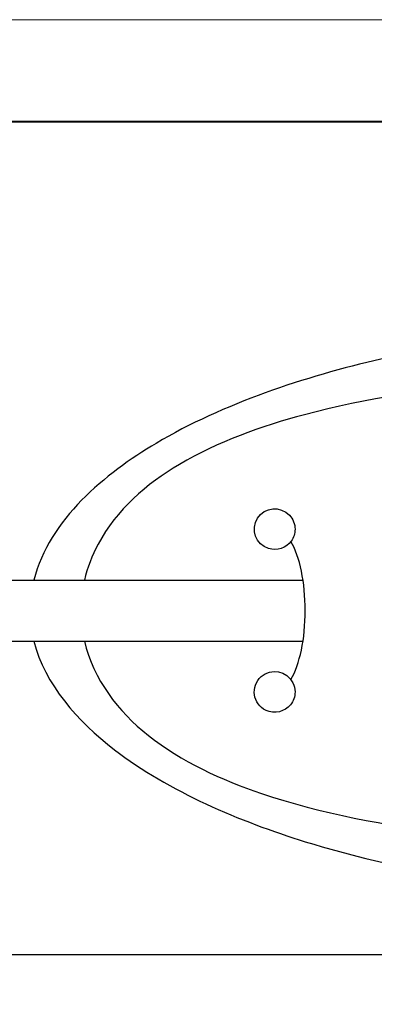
# Model space of a CAD drawing. Header units: millimetres. Extents: x -201 to 202, y 143 to 428.
# Tile 6 of 9: x 125 to 143, y 379 to 428. Entities that reach past the tile are written whole.
import ezdxf

# ---------------------------------------------------------------- set-up
doc = ezdxf.new("R2010")
doc.units = ezdxf.units.MM
doc.header["$LTSCALE"] = 0.25
doc.linetypes.add('HIDDEN', pattern=[9.525, 6.35, -3.175])
for name, color, linetype in [('CABLE 3P', 7, 'Continuous'), ('CABLE TAG (BLUE)', 7, 'Continuous'), ('FORM', 7, 'Continuous')]:
    doc.layers.add(name, color=color, linetype=linetype)
doc.layers.add('EMPTY LINE', color=252, linetype='Continuous', lineweight=0, plot=False)

msp = doc.modelspace()

# ---------------------------------------------------------------- linework, layer by layer
at = {"layer": 'CABLE 3P'}
for p, q in [((123.464, 400.214), (139.094, 400.214)), ((123.464, 397.214), (139.094, 397.214))]:
    msp.add_line(p, q, dxfattribs=at)
at = {"layer": 'CABLE TAG (BLUE)'}
msp.add_ellipse((137.703, 398.716), major_axis=(0, -4), ratio=0.375, start_param=0.558572, end_param=2.581653, dxfattribs=at)
for points, knots in [([(158.204, 412.716), (153.061, 412.713), (147.871, 412.207), (139.19, 410.214), (135.186, 408.891), (129.4, 405.452), (126.633, 403.184), (125.891, 400.214)], [5.600308, 5.600308, 5.600308, 5.600308, 7.925415, 7.925415, 9.67747, 9.67747, 10.999867, 10.999867, 10.999867, 10.999867]), ([(188.035, 400.214), (188.023, 400.264), (187.75, 401.391), (187.183, 402.431), (185.396, 404.653), (183.84, 405.718), (180.064, 407.602), (177.585, 408.319), (171.45, 409.623), (167.349, 410.027), (158.701, 410.447), (153.44, 410.367), (145.445, 409.616), (142.191, 409.143), (137.045, 407.775), (134.901, 407.007), (131.408, 404.933), (129.948, 403.662), (128.741, 401.42), (128.516, 400.826), (128.375, 400.214)], [0.010352, 0.010352, 0.010352, 0.010352, 0.011411, 0.0342329, 0.0342329, 0.0720131, 0.0720131, 0.124913, 0.124913, 0.2056756, 0.2056756, 0.3094605, 0.3094605, 0.3765415, 0.3765415, 0.4235639, 0.4235639, 0.4645895, 0.4645895, 0.4783476, 0.4783476, 0.4783476, 0.4783476]), ([(138.704, 402.715), (138.704, 402.966), (138.607, 403.214), (137.984, 403.879), (137.211, 403.803), (136.509, 402.698), (136.773, 401.955), (137.813, 401.635), (138.506, 401.874), (138.704, 402.505), (138.704, 402.715)], [0, 0, 0, 0, 0.402705, 0.402705, 1.451973, 1.451973, 2.505348, 2.505348, 3.172014, 3.505348, 3.505348, 3.505348, 3.505348]), ([(125.891, 397.214), (126.425, 395.091), (128.032, 393.272), (132.527, 389.812), (136.015, 388.347), (143.655, 385.975), (148.463, 385.201), (154.856, 384.771), (156.531, 384.713), (158.204, 384.713)], [11.46334, 11.46334, 11.46334, 11.46334, 12.506218, 12.506218, 14.05134, 14.05134, 16.209784, 16.209784, 16.974439, 16.974439, 16.974439, 16.974439]), ([(128.375, 397.214), (128.808, 395.325), (130.02, 393.766), (133.112, 391.301), (135.12, 390.383), (139.967, 388.739), (143.213, 388.146), (150.725, 387.222), (155.469, 387.036), (164.01, 387.166), (168.391, 387.451), (175.188, 388.53), (178.057, 389.171), (182.493, 390.939), (184.389, 391.972), (186.884, 394.458), (187.697, 395.75), (188.034, 397.214)], [0.5003303, 0.5003303, 0.5003303, 0.5003303, 0.5430809, 0.5430809, 0.5889376, 0.5889376, 0.6581862, 0.6581862, 0.7576155, 0.7576155, 0.8481387, 0.8481387, 0.9106062, 0.9106062, 0.9551761, 0.9551761, 0.988895, 0.988895, 0.988895, 0.988895]), ([(138.704, 394.715), (138.704, 394.869), (138.669, 395.022), (138.305, 395.75), (137.536, 395.899), (136.503, 394.99), (136.626, 394.117), (137.694, 393.615), (138.47, 393.805), (138.704, 394.487), (138.704, 394.715)], [0, 0, 0, 0, 0.225688, 0.225688, 1.181204, 1.181204, 2.231792, 2.231792, 2.898459, 3.231792, 3.231792, 3.231792, 3.231792])]:
    msp.add_open_spline(points, degree=3, knots=knots, dxfattribs=at)
at = {"layer": 'EMPTY LINE'}
msp.add_line((201.5, 427.75), (-201.5, 427.75), dxfattribs=at)
at = {"layer": 'FORM', "linetype": 'HIDDEN'}
msp.add_lwpolyline([(-196.5, 422.75), (196.5, 422.75), (196.5, 147.75), (-196.5, 147.75)], close=True, dxfattribs=at)
at = {"layer": 'FORM'}
for points in [[(-196.5, 422.75), (-196.5, 147.75), (-78.5, 147.75), (-78.5, 159.75), (16.5, 159.75), (16.5, 177.25), (196.5, 177.25), (196.5, 422.75), (-196.5, 422.75)], [(196.478, 422.716), (119.391, 422.716), (119.391, 381.809), (196.478, 381.809)]]:
    msp.add_lwpolyline(points, close=True, dxfattribs=at)

doc.saveas('drawing.dxf')
